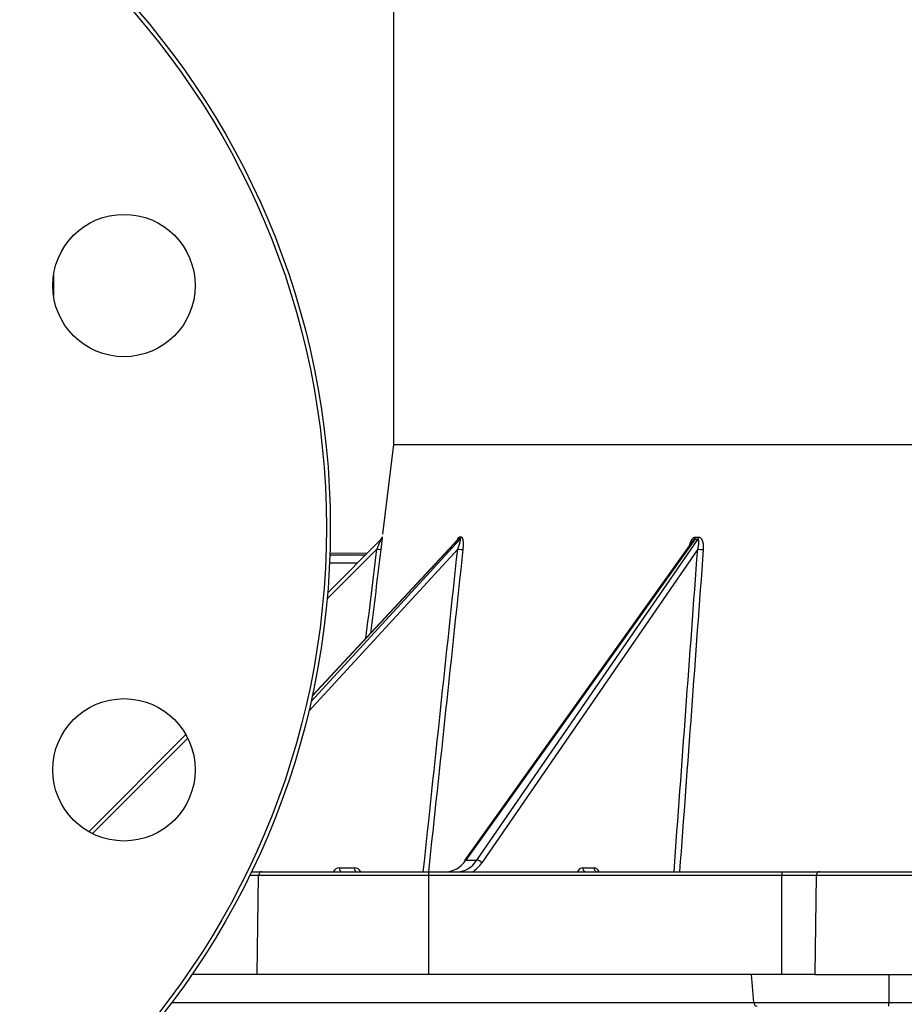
# Model space of a CAD drawing. Header units: millimetres. Extents: x 1064 to 6011, y -885 to 2276.
# Tile 4 of 36: x 1240 to 1352, y -576 to -452. Entities that reach past the tile are written whole.
import ezdxf

# ---------------------------------------------------------------- set-up
doc = ezdxf.new("R2010")
doc.units = ezdxf.units.MM
doc.header["$MEASUREMENT"] = 0

# ---------------------------------------------------------------- blocks, each defined once
blk = doc.blocks.new('Links')
for p, q in [((698.08, 279.45), (698.08, 217.71)), ((655.09, 239.09), (655.09, 236.56)), ((698.08, 217.71), (696.69, 206.37)), ((698.08, 217.71), (819.73, 217.71)), ((687.64, 185.23), (706.49, 205.74)), ((706.29, 205.74), (687.79, 185.9)), ((706.21, 205.69), (687.8, 185.94)), ((689.75, 198.98), (696.51, 205.74)), ((696.61, 205.88), (696.61, 205.88)), ((706.49, 205.74), (706.29, 205.74)), ((706.42, 206.03), (706.62, 206.03)), ((735.86, 205.5), (707.05, 165.11)), ((736.14, 205.73), (707.21, 165.17)), ((708.61, 165.17), (736.52, 205.73)), ((736.52, 205.73), (736.14, 205.73)), ((736.24, 206.02), (736.62, 206.02)), ((706.18, 204.5), (687.36, 184.02)), ((695.97, 204.5), (689.68, 198.21)), ((736.51, 204.49), (709.21, 164.83)), ((694.49, 203.72), (690.02, 203.72)), ((694.69, 203.92), (690.03, 204)), ((689.99, 202.74), (693.51, 202.74)), ((659.54, 168.77), (671.82, 181.05)), ((672.06, 180.59), (660, 168.53)), ((707.21, 165.17), (708.61, 165.17)), ((681.01, 163.22), (679.89, 163.22)), ((680.13, 163.71), (681.44, 163.71)), ((680.82, 150.71), (681.01, 163.22)), ((702.47, 163.22), (681.01, 163.22)), ((681.44, 163.71), (702.47, 163.71)), ((691.25, 164.2), (693.13, 164.2)), ((702.47, 163.71), (747.15, 163.71)), ((702.47, 163.71), (702.47, 163.22)), ((702.47, 163.22), (702.47, 150.71)), ((747.15, 163.22), (702.47, 163.22)), ((721.95, 164.2), (723.42, 164.2)), ((747.15, 163.71), (751.89, 163.71)), ((747.15, 163.71), (747.15, 163.22)), ((751.48, 163.22), (747.15, 163.22)), ((747.15, 150.71), (747.15, 163.22)), ((751.48, 163.22), (751.3, 150.71)), ((767.68, 163.22), (751.48, 163.22)), ((751.89, 163.71), (767.27, 163.71)), ((680.82, 150.71), (672.59, 150.71)), ((702.47, 150.71), (680.82, 150.71)), ((747.15, 150.71), (702.47, 150.71)), ((743.6, 147.17), (743.33, 150.71)), ((751.3, 150.71), (747.15, 150.71)), ((751.3, 150.71), (767.87, 150.71)), ((760.65, 150.71), (760.65, 147.17)), ((670.05, 147.17), (743.6, 147.17)), ((743.6, 147.17), (760.65, 147.17)), ((760.65, 147.17), (898.51, 147.17)), ((760.65, 146.71), (760.65, 147.17))]:
    blk.add_line(p, q)
for centre, radius in [((590.09, 207.21), 99.99), ((590.09, 207.21), 99.49), ((664, 237.82), 9), ((664, 176.59), 9)]:
    blk.add_circle(centre, radius)
for centre, radius, start, end in [((696.15, 206.1), 0.508, 315.2825, 352.6105), ((696.15, 206.09), 0.503, 315.2101, 352.9932), ((708.94, 203.43), 3.52, 139.0183, 140.4165), ((705.9, 206.09), 0.526, 317.885, 353.4053), ((706.11, 206.09), 0.52, 317.8172, 353.784), ((735.63, 206.07), 0.613, 326.356, 355.5695), ((736.02, 206.07), 0.606, 326.5776, 356.0964)]:
    blk.add_arc(centre, radius, start, end)
for centre, major_axis, ratio, start_param, end_param in [((695.97, 204.51), (0.496, -0.061), 0.017323, 4.714513, 6.273617), ((706.37, 204.51), (-0.497, 0.053), 0.062053, 1.18739, 2.746494), ((736.87, 204.5), (-0.499, 0.037), 0.098956, 0.781136, 2.340239), ((704.78, 168.71), (-0.13, -5), 0.700479, 0.018843, 0.804242), ((706.08, 168.71), (-0.13, 5), 0.700479, 3.122749, 3.908147), ((707.46, 164.82), (0.407, -0.29), 0.495777, 2.521785, 3.141593), ((706.44, 168.72), (-0.13, 5.5), 0.700524, 3.550335, 3.909858), ((708.86, 164.82), (0.412, -0.283), 0.513074, 0.954903, 2.513358), ((681.44, 163.21), (0, 0.5), 0.866025, 0, 1.553343), ((691.25, 163.2), (0.069, -0.998), 0.933786, 3.077176, 4.114268), ((691.43, 164.21), (0, 0.5), 0.378137, 1.58825, 3.141593), ((693.14, 163.2), (-0.069, 0.998), 0.933786, 5.181677, 6.218769), ((693.32, 164.21), (0, 0.5), 0.378137, 1.58825, 3.141593), ((721.96, 163.2), (0.019, -1), 0.727107, 3.127618, 4.164709), ((722.31, 164.21), (0, 0.5), 0.71342, 1.58825, 3.141593), ((723.43, 163.2), (-0.019, 1), 0.727107, 5.232119, 6.26921), ((723.77, 164.21), (0, 0.5), 0.71342, 1.58825, 3.141593), ((751.89, 163.21), (0, 0.5), 0.828493, 0, 1.553343), ((744.03, 147.21), (0, -0.5), 0.866025, 4.799655, 6.283185)]:
    blk.add_ellipse(centre, major_axis=major_axis, ratio=ratio, start_param=start_param, end_param=end_param)
for points, knots in [([(695.97, 204.5), (695.99, 204.56), (696.02, 204.62), (696.07, 204.73), (696.09, 204.79), (696.14, 204.91), (696.17, 204.96), (696.21, 205.05), (696.23, 205.11), (696.26, 205.16), (696.28, 205.22), (696.29, 205.25), (696.32, 205.3), (696.33, 205.33), (696.35, 205.37), (696.35, 205.39), (696.36, 205.41), (696.37, 205.41), (696.37, 205.43), (696.37, 205.43), (696.39, 205.47), (696.4, 205.49), (696.42, 205.53), (696.42, 205.53), (696.42, 205.55), (696.43, 205.55), (696.44, 205.57), (696.44, 205.58), (696.45, 205.61), (696.46, 205.62), (696.47, 205.64), (696.47, 205.65), (696.48, 205.66)], [0, 0, 0, 0, 0.142857, 0.142857, 0.285714, 0.285714, 0.428571, 0.428571, 0.5, 0.571429, 0.571429, 0.642857, 0.642857, 0.714286, 0.714286, 0.75, 0.75, 0.767857, 0.767857, 0.785714, 0.785714, 0.857143, 0.857143, 0.875, 0.875, 0.892857, 0.892857, 0.928571, 0.928571, 0.964286, 0.964286, 1, 1, 1, 1]), ([(696.65, 206.03), (696.65, 206.03), (696.65, 206.03), (696.65, 206.01), (696.65, 206.01), (696.65, 206), (696.65, 205.99), (696.65, 205.99), (696.65, 205.98), (696.64, 205.97), (696.64, 205.95), (696.64, 205.92), (696.64, 205.89), (696.63, 205.87), (696.63, 205.86), (696.63, 205.86), (696.63, 205.85), (696.63, 205.82), (696.62, 205.79), (696.62, 205.72), (696.61, 205.69), (696.61, 205.64), (696.6, 205.62), (696.6, 205.58), (696.6, 205.57), (696.59, 205.51), (696.59, 205.47), (696.58, 205.4), (696.57, 205.36), (696.56, 205.28), (696.55, 205.2), (696.54, 205.12), (696.54, 205.07), (696.54, 205.06), (696.53, 205.04), (696.53, 205.03), (696.53, 205), (696.52, 204.93), (696.51, 204.83), (696.49, 204.7), (696.48, 204.57), (696.47, 204.49), (696.46, 204.45)], [0, 0, 0, 0, 0.0625, 0.0625, 0.09375, 0.09375, 0.109375, 0.117187, 0.125, 0.125, 0.15625, 0.1875, 0.21875, 0.234375, 0.234375, 0.242187, 0.242187, 0.25, 0.3125, 0.3125, 0.375, 0.375, 0.40625, 0.40625, 0.4375, 0.4375, 0.5, 0.5, 0.5625, 0.5625, 0.625, 0.6875, 0.6875, 0.703125, 0.703125, 0.71875, 0.71875, 0.75, 0.8125, 0.875, 0.9375, 1, 1, 1, 1]), ([(706.09, 205.54), (706.09, 205.54), (706.09, 205.54), (706.11, 205.58), (706.12, 205.62), (706.14, 205.66), (706.14, 205.67), (706.15, 205.69), (706.16, 205.71), (706.17, 205.74), (706.19, 205.78), (706.2, 205.81), (706.23, 205.86), (706.24, 205.87), (706.25, 205.89), (706.25, 205.89), (706.25, 205.9), (706.25, 205.9), (706.26, 205.91), (706.26, 205.91), (706.28, 205.94), (706.3, 205.96), (706.33, 205.99), (706.33, 206), (706.34, 206), (706.35, 206.01), (706.35, 206.01), (706.36, 206.01), (706.36, 206.02), (706.39, 206.03), (706.4, 206.03), (706.42, 206.03)], [0, 0, 0, 0, 0.010973, 0.010973, 0.152263, 0.152263, 0.187585, 0.187585, 0.222907, 0.293552, 0.293552, 0.434842, 0.434842, 0.505486, 0.505486, 0.523148, 0.523148, 0.540809, 0.540809, 0.576131, 0.576131, 0.717421, 0.717421, 0.788066, 0.788066, 0.805727, 0.805727, 0.823388, 0.85871, 0.85871, 1, 1, 1, 1]), ([(706.18, 204.5), (706.21, 204.56), (706.23, 204.62), (706.27, 204.73), (706.3, 204.79), (706.34, 204.91), (706.36, 204.96), (706.38, 205.05), (706.4, 205.11), (706.42, 205.16), (706.44, 205.22), (706.45, 205.25), (706.46, 205.3), (706.47, 205.33), (706.48, 205.37), (706.48, 205.39), (706.49, 205.41), (706.49, 205.41), (706.49, 205.43), (706.5, 205.46), (706.51, 205.49), (706.51, 205.53), (706.51, 205.53), (706.52, 205.55), (706.52, 205.55), (706.52, 205.57), (706.52, 205.58), (706.52, 205.61), (706.52, 205.62), (706.53, 205.64), (706.53, 205.65), (706.53, 205.67), (706.53, 205.68), (706.53, 205.68), (706.52, 205.69), (706.52, 205.69), (706.52, 205.7), (706.52, 205.71), (706.52, 205.72), (706.52, 205.72), (706.51, 205.73), (706.51, 205.73), (706.51, 205.73), (706.5, 205.74), (706.5, 205.74), (706.49, 205.74)], [0, 0, 0, 0, 0.125, 0.125, 0.25, 0.25, 0.375, 0.375, 0.4375, 0.5, 0.5, 0.5625, 0.5625, 0.625, 0.625, 0.65625, 0.65625, 0.671875, 0.671875, 0.6875, 0.75, 0.75, 0.765625, 0.765625, 0.78125, 0.78125, 0.8125, 0.8125, 0.84375, 0.84375, 0.875, 0.875, 0.890625, 0.898437, 0.898437, 0.90625, 0.90625, 0.9375, 0.9375, 0.953125, 0.953125, 0.960937, 0.960937, 0.96875, 1, 1, 1, 1]), ([(706.62, 206.03), (706.64, 206.03), (706.66, 206.03), (706.68, 206.01), (706.69, 206.01), (706.7, 206), (706.7, 205.99), (706.71, 205.99), (706.71, 205.98), (706.72, 205.97), (706.73, 205.95), (706.75, 205.92), (706.76, 205.89), (706.77, 205.87), (706.78, 205.86), (706.78, 205.86), (706.78, 205.85), (706.79, 205.82), (706.8, 205.79), (706.82, 205.72), (706.82, 205.69), (706.83, 205.64), (706.83, 205.62), (706.84, 205.58), (706.84, 205.57), (706.85, 205.51), (706.85, 205.47), (706.86, 205.4), (706.86, 205.36), (706.86, 205.28), (706.87, 205.2), (706.87, 205.12), (706.87, 205.07), (706.87, 205.06), (706.87, 205.04), (706.87, 205.03), (706.87, 205), (706.87, 204.93), (706.86, 204.83), (706.85, 204.7), (706.84, 204.57), (706.84, 204.49), (706.83, 204.45)], [0, 0, 0, 0, 0.0625, 0.0625, 0.09375, 0.09375, 0.109375, 0.117188, 0.125, 0.125, 0.15625, 0.1875, 0.21875, 0.234375, 0.234375, 0.242188, 0.242188, 0.25, 0.3125, 0.3125, 0.375, 0.375, 0.40625, 0.40625, 0.4375, 0.4375, 0.5, 0.5, 0.5625, 0.5625, 0.625, 0.6875, 0.6875, 0.703125, 0.703125, 0.71875, 0.71875, 0.75, 0.8125, 0.875, 0.9375, 1, 1, 1, 1]), ([(735.5, 205.07), (735.5, 205.07), (735.51, 205.11), (735.53, 205.15), (735.55, 205.21), (735.55, 205.23), (735.56, 205.26), (735.57, 205.27), (735.57, 205.29), (735.59, 205.34), (735.61, 205.39), (735.65, 205.47), (735.67, 205.5), (735.7, 205.58), (735.72, 205.61), (735.75, 205.66), (735.76, 205.66), (735.77, 205.68), (735.78, 205.7), (735.79, 205.71), (735.79, 205.72)], [0, 0, 0, 0, 0.004502, 0.177643, 0.177643, 0.264213, 0.264213, 0.307499, 0.307499, 0.350784, 0.523924, 0.523924, 0.697065, 0.697065, 0.870205, 0.870205, 0.913491, 0.913491, 0.956776, 1, 1, 1, 1]), ([(735.79, 205.72), (735.8, 205.73), (735.81, 205.74), (735.83, 205.78), (735.86, 205.81), (735.9, 205.85), (735.91, 205.86), (735.93, 205.88), (735.93, 205.88), (735.94, 205.89), (735.94, 205.89), (735.95, 205.9), (735.96, 205.91), (735.99, 205.94), (736.02, 205.96), (736.07, 205.98), (736.08, 205.99), (736.1, 206), (736.1, 206), (736.11, 206), (736.12, 206.01), (736.14, 206.01), (736.17, 206.02), (736.21, 206.02), (736.24, 206.02)], [0, 0, 0, 0, 0.0476828, 0.0476828, 0.2381462, 0.2381462, 0.333378, 0.333378, 0.3571859, 0.3571859, 0.3809938, 0.3809938, 0.4286097, 0.4286097, 0.6190731, 0.6190731, 0.7143048, 0.7143048, 0.7381128, 0.7381128, 0.7619207, 0.8095366, 0.8095366, 1, 1, 1, 1]), ([(736.14, 205.73), (736.12, 205.73), (736.11, 205.73), (736.1, 205.73), (736.09, 205.72), (736.09, 205.72), (736.08, 205.72), (736.07, 205.72), (736.07, 205.71), (736.05, 205.7), (736.04, 205.7), (736.02, 205.68), (736.01, 205.68), (736, 205.67), (736, 205.66), (735.98, 205.65), (735.97, 205.64), (735.95, 205.61), (735.94, 205.6), (735.92, 205.58), (735.92, 205.58), (735.91, 205.56), (735.89, 205.55), (735.88, 205.53), (735.86, 205.51), (735.86, 205.5), (735.86, 205.5)], [0, 0, 0, 0, 0.119002, 0.119002, 0.148753, 0.148753, 0.178503, 0.178503, 0.238004, 0.238004, 0.357006, 0.357006, 0.416507, 0.416507, 0.476008, 0.476008, 0.59501, 0.59501, 0.714012, 0.714012, 0.773513, 0.773513, 0.833014, 0.952016, 0.952016, 1, 1, 1, 1]), ([(736.51, 204.49), (736.53, 204.55), (736.55, 204.61), (736.58, 204.73), (736.59, 204.78), (736.61, 204.9), (736.62, 204.96), (736.64, 205.04), (736.65, 205.1), (736.65, 205.16), (736.66, 205.21), (736.66, 205.24), (736.67, 205.3), (736.67, 205.32), (736.67, 205.36), (736.67, 205.38), (736.67, 205.4), (736.67, 205.41), (736.67, 205.42), (736.67, 205.45), (736.66, 205.49), (736.66, 205.52), (736.66, 205.53), (736.66, 205.54), (736.66, 205.55), (736.65, 205.56), (736.65, 205.58), (736.64, 205.6), (736.64, 205.61), (736.63, 205.64), (736.63, 205.65), (736.62, 205.66), (736.62, 205.67), (736.61, 205.68), (736.61, 205.68), (736.61, 205.68), (736.6, 205.69), (736.59, 205.7), (736.58, 205.71), (736.58, 205.72), (736.57, 205.72), (736.57, 205.72), (736.56, 205.72), (736.55, 205.73), (736.54, 205.73), (736.52, 205.73)], [0, 0, 0, 0, 0.125, 0.125, 0.25, 0.25, 0.375, 0.375, 0.4375, 0.5, 0.5, 0.5625, 0.5625, 0.625, 0.625, 0.65625, 0.65625, 0.671875, 0.671875, 0.6875, 0.75, 0.75, 0.765625, 0.765625, 0.78125, 0.78125, 0.8125, 0.8125, 0.84375, 0.84375, 0.875, 0.875, 0.890625, 0.898437, 0.898437, 0.90625, 0.90625, 0.9375, 0.9375, 0.953125, 0.953125, 0.960937, 0.960937, 0.96875, 1, 1, 1, 1]), ([(736.62, 206.02), (736.66, 206.02), (736.69, 206.02), (736.73, 206.01), (736.74, 206), (736.77, 205.99), (736.78, 205.99), (736.79, 205.98), (736.8, 205.98), (736.81, 205.96), (736.84, 205.95), (736.88, 205.91), (736.91, 205.88), (736.92, 205.86), (736.93, 205.85), (736.93, 205.85), (736.94, 205.84), (736.96, 205.81), (736.99, 205.78), (737.02, 205.72), (737.04, 205.68), (737.06, 205.63), (737.07, 205.61), (737.08, 205.58), (737.09, 205.56), (737.11, 205.5), (737.12, 205.47), (737.14, 205.39), (737.15, 205.35), (737.17, 205.27), (737.19, 205.19), (737.2, 205.11), (737.2, 205.06), (737.2, 205.05), (737.21, 205.03), (737.21, 205.02), (737.21, 204.99), (737.22, 204.93), (737.22, 204.82), (737.22, 204.7), (737.22, 204.57), (737.22, 204.48), (737.21, 204.44)], [0, 0, 0, 0, 0.0625, 0.0625, 0.09375, 0.09375, 0.109375, 0.117187, 0.125, 0.125, 0.15625, 0.1875, 0.21875, 0.234375, 0.234375, 0.242187, 0.242187, 0.25, 0.3125, 0.3125, 0.375, 0.375, 0.40625, 0.40625, 0.4375, 0.4375, 0.5, 0.5, 0.5625, 0.5625, 0.625, 0.6875, 0.6875, 0.703125, 0.703125, 0.71875, 0.71875, 0.75, 0.8125, 0.875, 0.9375, 1, 1, 1, 1])]:
    blk.add_open_spline(points, degree=3, knots=knots)
for points in [[(694.58, 193.22), (695.04, 196.98), (695.51, 200.74), (695.97, 204.5)], [(696.46, 204.45), (696.03, 200.91), (695.6, 197.37), (695.16, 193.84)], [(701.83, 163.71), (703.28, 177.31), (704.73, 190.9), (706.18, 204.5)], [(706.83, 204.45), (705.38, 190.87), (703.93, 177.29), (702.48, 163.71)], [(733.52, 163.71), (734.52, 177.3), (735.51, 190.9), (736.51, 204.49)], [(737.21, 204.44), (736.22, 190.86), (735.22, 177.29), (734.22, 163.71)]]:
    blk.add_open_spline(points, degree=3)

msp = doc.modelspace()

# ---------------------------------------------------------------- block references
msp.add_blockref('Links', (589.4, -723.01))

doc.saveas('drawing.dxf')
